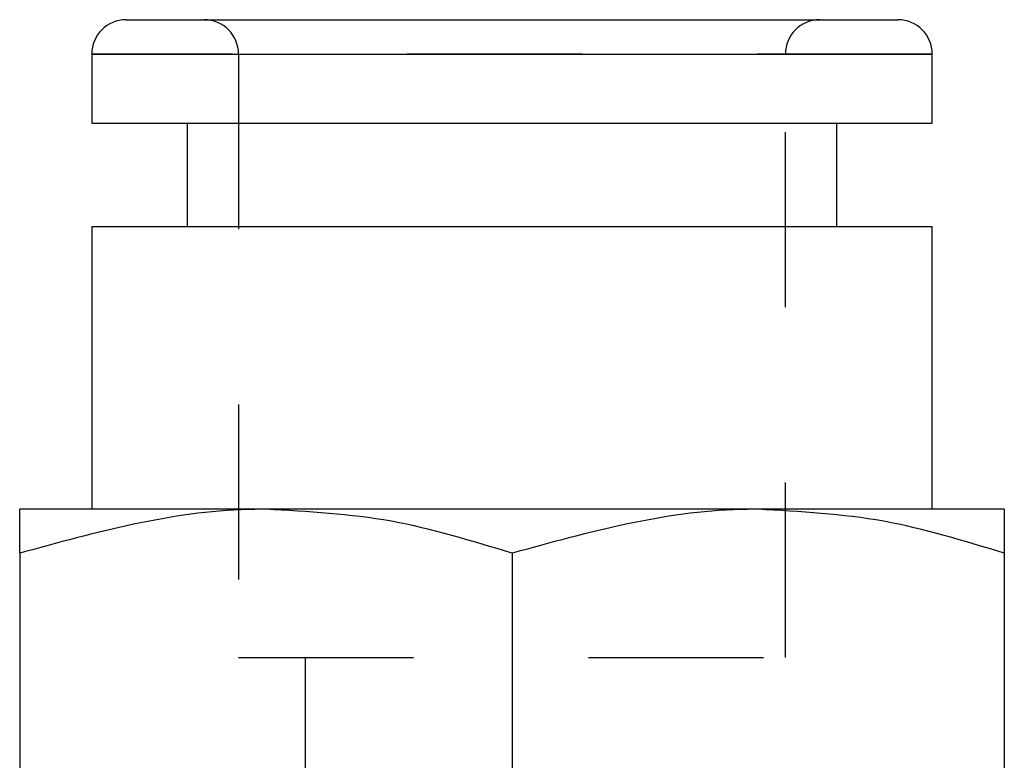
# Model space of a CAD drawing. Header units: inches. Extents: x 1907 to 2452, y -210 to -54.
# Tile 48 of 256: x 1944.475 to 1945.038, y -167.253 to -166.83. Entities that reach past the tile are written whole.
import ezdxf

# ---------------------------------------------------------------- set-up
doc = ezdxf.new("R2010")
doc.units = ezdxf.units.IN
doc.header["$LTSCALE"] = 0.5
doc.header["$MEASUREMENT"] = 0
doc.linetypes.add('HIDDEN', pattern=[0.225, 0.15, -0.075])
doc.layers.add('SID-M-H', color=4, linetype='HIDDEN')
doc.layers.add('SID-M-S', color=105, linetype='Continuous')

msp = doc.modelspace()

# ---------------------------------------------------------------- linework, layer by layer
at = {"layer": 'SID-M-H'}
for p, q in [((1944.99642, -166.84982), (1944.5161, -166.84982)), ((1944.60001, -166.84982), (1944.60001, -167.19431)), ((1944.91251, -167.19431), (1944.91251, -166.84982)), ((1944.60001, -167.19431), (1944.91251, -167.19431)), ((1944.63815, -167.19431), (1944.63815, -167.55848)), ((1944.87437, -167.55848), (1944.87437, -167.19431))]:
    msp.add_line(p, q, dxfattribs=at)
for centre, start, end in [((1944.58032, -166.84982), 0, 90), ((1944.93219, -166.84982), 90, 180)]:
    msp.add_arc(centre, 0.01969, start, end, dxfattribs=at)
at = {"layer": 'SID-M-S'}
for p, q in [((1944.53579, -166.83014), (1944.97673, -166.83014)), ((1944.5161, -166.84982), (1944.5161, -166.88919)), ((1944.5161, -166.84982), (1944.99642, -166.84982)), ((1944.99642, -166.88919), (1944.99642, -166.84982)), ((1944.5161, -166.88919), (1944.99642, -166.88919)), ((1944.57063, -166.88919), (1944.57063, -166.94825)), ((1944.94189, -166.94825), (1944.94189, -166.88919)), ((1944.5161, -166.94825), (1944.5161, -167.10966)), ((1944.5161, -166.94825), (1944.99642, -166.94825)), ((1944.99642, -167.10966), (1944.99642, -166.94825)), ((1945.03756, -167.10966), (1944.47496, -167.10966)), ((1944.47496, -167.13479), (1944.47496, -167.26351)), ((1944.75626, -167.13479), (1944.75626, -167.26351)), ((1945.03756, -167.13479), (1945.03756, -167.26351))]:
    msp.add_line(p, q, dxfattribs=at)
for centre, start, end in [((1944.53579, -166.84982), 90, 180), ((1944.97673, -166.84982), 0, 90)]:
    msp.add_arc(centre, 0.01969, start, end, dxfattribs=at)
for points, knots in [([(1944.61561, -167.10966), (1944.61227, -167.10969), (1944.56478, -167.11005), (1944.51824, -167.12287), (1944.47496, -167.13479)], [0, 0, 0, 0, 0.070219, 1, 1, 1, 1]), ([(1944.47496, -167.13479), (1944.47496, -167.13171), (1944.47496, -167.11688), (1944.47496, -167.11285), (1944.47496, -167.10966)], [0, 0, 0, 0, 0.20784, 1, 1, 1, 1]), ([(1944.75626, -167.13479), (1944.73342, -167.12777), (1944.68731, -167.11359), (1944.63966, -167.11098), (1944.61561, -167.10966)], [0, 0, 0, 0, 0.495458, 1, 1, 1, 1]), ([(1944.89691, -167.10966), (1944.89357, -167.10969), (1944.84608, -167.11005), (1944.79953, -167.12287), (1944.75626, -167.13479)], [0, 0, 0, 0, 0.070219, 1, 1, 1, 1]), ([(1945.03756, -167.13479), (1945.01472, -167.12777), (1944.96861, -167.11359), (1944.92096, -167.11098), (1944.89691, -167.10966)], [0, 0, 0, 0, 0.495458, 1, 1, 1, 1]), ([(1945.03756, -167.10966), (1945.03756, -167.11285), (1945.03756, -167.11688), (1945.03756, -167.13171), (1945.03756, -167.13479)], [0, 0, 0, 0, 0.79216, 1, 1, 1, 1])]:
    msp.add_open_spline(points, degree=3, knots=knots, dxfattribs=at)

doc.saveas('drawing.dxf')
